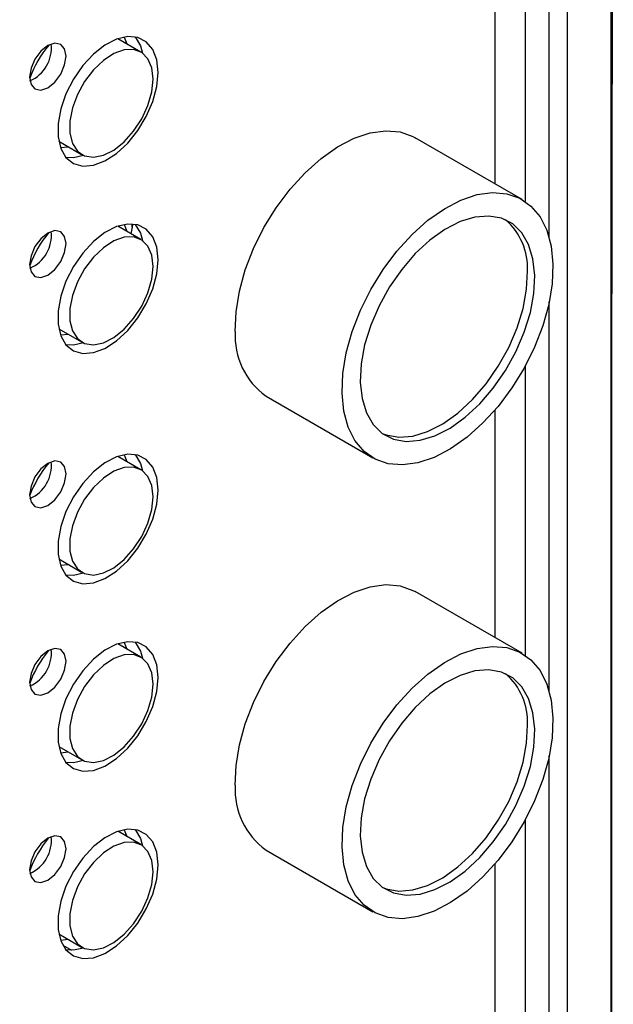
# Model space of a CAD drawing. Header units: millimetres. Extents: x 7180 to 8943, y -2677 to -1782.
# Tile 89 of 101: x 8612 to 8670, y -2352 to -2257. Entities that reach past the tile are written whole.
import ezdxf

# ---------------------------------------------------------------- set-up
doc = ezdxf.new("R2010")
doc.units = ezdxf.units.MM
doc.header["$LTSCALE"] = 3

msp = doc.modelspace()

# ---------------------------------------------------------------- linework, layer by layer
at = {"linetype": 'Continuous', "lineweight": 30}
for p, q in [((8665.521, -2373.016), (8665.521, -2205.567)), ((8663.753, -2277.809), (8663.753, -2209.62)), ((8661.429, -2274.254), (8661.429, -2211.197)), ((8658.459, -2240.842), (8658.459, -2272.522)), ((8624.032, -2259.726), (8621.799, -2258.437)), ((8661.103, -2274.049), (8650.709, -2268.048)), ((8616.05, -2268.397), (8618.282, -2269.685)), ((8616.215, -2269.006), (8616.97, -2268.927)), ((8624.032, -2277.935), (8621.799, -2276.646)), ((8623.198, -2276.747), (8623.19, -2276.433)), ((8623.198, -2276.747), (8623.279, -2276.44)), ((8663.753, -2321.902), (8663.753, -2283.974)), ((8616.05, -2286.605), (8618.282, -2287.894)), ((8616.238, -2287.215), (8616.97, -2287.136)), ((8661.429, -2318.347), (8661.429, -2290.213)), ((8636.21, -2293.163), (8646.604, -2299.164)), ((8658.459, -2294.526), (8658.459, -2316.615)), ((8624.032, -2300.308), (8621.799, -2299.019)), ((8616.05, -2308.979), (8618.282, -2310.267)), ((8616.215, -2309.588), (8616.97, -2309.51)), ((8661.103, -2318.142), (8650.709, -2312.141)), ((8624.032, -2318.517), (8621.799, -2317.228)), ((8616.05, -2327.187), (8618.282, -2328.476)), ((8616.215, -2327.797), (8616.97, -2327.718)), ((8663.753, -2370.251), (8663.753, -2328.067)), ((8661.429, -2368.727), (8661.429, -2334.306)), ((8624.032, -2336.726), (8621.799, -2335.437)), ((8636.21, -2337.257), (8646.604, -2343.257)), ((8658.459, -2338.62), (8658.459, -2367.013)), ((8616.05, -2345.396), (8618.282, -2346.685)), ((8616.215, -2346.006), (8616.97, -2345.927)), ((8616.442, -2346.511), (8617.288, -2347))]:
    msp.add_line(p, q, dxfattribs=at)
at = {"linetype": 'Continuous', "lineweight": 30, "flags": 128}
for points in [[(8669.754, -2395.816), (8669.754, -2395.816), (8669.754, -2394.182), (8669.755, -2387.65), (8669.757, -2361.521), (8669.759, -2257.004), (8669.758, -2243.009), (8669.755, -2205.124), (8669.754, -2196.258), (8669.754, -2196.258)], [(8625.711, -2261.701), (8625.579, -2260.478), (8625.192, -2259.472), (8624.569, -2258.739), (8623.745, -2258.317), (8622.764, -2258.229), (8621.679, -2258.48), (8620.548, -2259.057), (8619.433, -2259.928), (8618.392, -2261.047), (8617.484, -2262.353), (8616.756, -2263.775), (8616.247, -2265.238), (8615.986, -2266.661), (8615.986, -2267.969), (8616.247, -2269.092), (8616.756, -2269.967), (8617.484, -2270.549), (8618.392, -2270.805), (8619.433, -2270.723), (8620.548, -2270.306), (8621.679, -2269.577), (8622.764, -2268.576), (8623.745, -2267.355), (8624.569, -2265.982), (8625.192, -2264.529), (8625.579, -2263.076), (8625.711, -2261.701)], [(8622.719, -2258.968), (8622.436, -2258.32), (8622.41, -2258.275)], [(8623.501, -2258.261), (8624.002, -2259.128), (8624.202, -2259.837)], [(8616.763, -2260.126), (8616.628, -2259.423), (8616.245, -2258.982), (8615.671, -2258.87), (8614.995, -2259.106), (8614.318, -2259.652), (8613.745, -2260.425), (8613.362, -2261.309), (8613.227, -2262.167), (8613.362, -2262.871), (8613.745, -2263.312), (8614.318, -2263.423), (8614.995, -2263.188), (8615.671, -2262.642), (8616.245, -2261.869), (8616.628, -2260.985), (8616.763, -2260.126)], [(8625.223, -2262.358), (8625.095, -2261.264), (8624.72, -2260.387), (8624.121, -2259.781), (8623.336, -2259.484), (8622.414, -2259.515), (8621.412, -2259.872), (8620.395, -2260.533), (8619.426, -2261.457), (8618.565, -2262.584), (8617.868, -2263.845), (8617.377, -2265.159), (8617.123, -2266.446), (8617.123, -2267.623), (8617.377, -2268.616), (8617.868, -2269.364), (8618.565, -2269.819), (8619.426, -2269.953), (8620.395, -2269.757), (8621.412, -2269.244), (8622.414, -2268.446), (8623.336, -2267.412), (8624.121, -2266.209), (8624.72, -2264.911), (8625.095, -2263.6), (8625.223, -2262.358)], [(8633.211, -2286.867), (8633.29, -2284.965), (8633.62, -2282.956), (8634.192, -2280.89), (8634.993, -2278.816), (8636.001, -2276.786), (8637.194, -2274.851), (8638.541, -2273.057), (8640.008, -2271.449), (8641.561, -2270.066), (8643.161, -2268.943), (8644.768, -2268.107), (8646.342, -2267.579), (8647.846, -2267.372), (8649.242, -2267.49), (8650.495, -2267.932), (8650.709, -2268.048)], [(8618.464, -2269.777), (8617.485, -2269.99), (8616.748, -2269.958)], [(8643.605, -2292.867), (8643.685, -2290.966), (8644.014, -2288.957), (8644.587, -2286.89), (8645.387, -2284.817), (8646.396, -2282.787), (8647.588, -2280.851), (8648.935, -2279.057), (8650.403, -2277.449), (8651.956, -2276.067), (8653.555, -2274.944), (8655.162, -2274.108), (8656.737, -2273.58), (8658.241, -2273.372), (8659.636, -2273.491), (8660.89, -2273.932), (8661.97, -2274.686), (8662.85, -2275.733), (8663.509, -2277.048), (8663.93, -2278.598), (8664.102, -2280.345), (8664.023, -2282.247), (8663.693, -2284.256), (8663.121, -2286.322), (8662.321, -2288.396), (8661.312, -2290.426), (8660.119, -2292.361), (8658.773, -2294.155), (8657.305, -2295.763), (8655.752, -2297.146), (8654.152, -2298.269), (8652.545, -2299.105), (8650.971, -2299.633), (8649.467, -2299.84), (8648.071, -2299.722), (8646.818, -2299.28), (8645.738, -2298.527), (8644.858, -2297.48), (8644.199, -2296.165), (8643.778, -2294.615), (8643.605, -2292.867)], [(8662.335, -2281.425), (8662.164, -2279.827), (8661.739, -2278.436), (8661.076, -2277.293), (8660.192, -2276.433), (8659.116, -2275.882), (8657.881, -2275.657), (8656.523, -2275.764), (8655.083, -2276.201), (8653.607, -2276.955), (8652.138, -2278.001), (8650.721, -2279.309), (8649.399, -2280.838), (8648.213, -2282.543), (8647.198, -2284.372), (8646.385, -2286.268), (8645.799, -2288.174), (8645.458, -2290.033), (8645.372, -2291.788), (8645.544, -2293.385), (8645.968, -2294.777), (8646.632, -2295.92), (8647.515, -2296.78), (8648.591, -2297.331), (8649.827, -2297.556), (8651.185, -2297.448), (8652.624, -2297.011), (8654.101, -2296.258), (8655.57, -2295.212), (8656.987, -2293.904), (8658.309, -2292.374), (8659.495, -2290.669), (8660.51, -2288.841), (8661.323, -2286.945), (8661.908, -2285.038), (8662.25, -2283.179), (8662.335, -2281.425)], [(8625.711, -2279.91), (8625.579, -2278.687), (8625.192, -2277.681), (8624.569, -2276.947), (8623.745, -2276.525), (8622.764, -2276.438), (8621.679, -2276.689), (8620.548, -2277.266), (8619.433, -2278.137), (8618.392, -2279.256), (8617.484, -2280.561), (8616.756, -2281.984), (8616.247, -2283.446), (8615.986, -2284.87), (8615.986, -2286.178), (8616.247, -2287.3), (8616.756, -2288.176), (8617.484, -2288.758), (8618.392, -2289.014), (8619.433, -2288.932), (8620.548, -2288.515), (8621.679, -2287.786), (8622.764, -2286.784), (8623.745, -2285.564), (8624.569, -2284.191), (8625.192, -2282.738), (8625.579, -2281.285), (8625.711, -2279.91)], [(8622.719, -2277.177), (8622.436, -2276.528), (8622.41, -2276.484)], [(8623.501, -2276.47), (8624.002, -2277.336), (8624.202, -2278.045)], [(8616.763, -2278.335), (8616.628, -2277.632), (8616.245, -2277.191), (8615.671, -2277.079), (8614.995, -2277.314), (8614.318, -2277.86), (8613.745, -2278.634), (8613.362, -2279.517), (8613.227, -2280.376), (8613.362, -2281.08), (8613.745, -2281.521), (8614.318, -2281.632), (8614.995, -2281.397), (8615.671, -2280.851), (8616.245, -2280.078), (8616.628, -2279.194), (8616.763, -2278.335)], [(8625.223, -2280.567), (8625.095, -2279.473), (8624.72, -2278.596), (8624.121, -2277.989), (8623.336, -2277.693), (8622.414, -2277.724), (8621.412, -2278.081), (8620.395, -2278.742), (8619.426, -2279.666), (8618.565, -2280.793), (8617.868, -2282.054), (8617.377, -2283.368), (8617.123, -2284.655), (8617.123, -2285.832), (8617.377, -2286.825), (8617.868, -2287.573), (8618.565, -2288.028), (8619.426, -2288.162), (8620.395, -2287.966), (8621.412, -2287.453), (8622.414, -2286.654), (8623.336, -2285.621), (8624.121, -2284.417), (8624.72, -2283.119), (8625.095, -2281.809), (8625.223, -2280.567)], [(8647.511, -2296.777), (8647.884, -2296.922), (8649.12, -2297.148), (8650.478, -2297.04), (8651.917, -2296.603), (8653.394, -2295.85), (8654.863, -2294.803), (8656.28, -2293.496), (8657.601, -2291.966), (8658.788, -2290.261), (8659.803, -2288.433), (8660.616, -2286.537), (8661.201, -2284.63), (8661.542, -2282.771), (8661.628, -2281.017)], [(8618.464, -2287.986), (8617.485, -2288.199), (8616.748, -2288.167)], [(8616.763, -2300.709), (8616.628, -2300.005), (8616.245, -2299.564), (8615.671, -2299.453), (8614.995, -2299.688), (8614.318, -2300.234), (8613.745, -2301.007), (8613.362, -2301.891), (8613.227, -2302.75), (8613.362, -2303.453), (8613.745, -2303.894), (8614.318, -2304.006), (8614.995, -2303.77), (8615.671, -2303.224), (8616.245, -2302.451), (8616.628, -2301.567), (8616.763, -2300.709)], [(8625.711, -2302.283), (8625.579, -2301.06), (8625.192, -2300.054), (8624.569, -2299.321), (8623.745, -2298.899), (8622.764, -2298.811), (8621.679, -2299.062), (8620.548, -2299.639), (8619.433, -2300.51), (8618.392, -2301.629), (8617.484, -2302.935), (8616.756, -2304.357), (8616.247, -2305.82), (8615.986, -2307.243), (8615.986, -2308.551), (8616.247, -2309.674), (8616.756, -2310.549), (8617.484, -2311.131), (8618.392, -2311.387), (8619.433, -2311.305), (8620.548, -2310.888), (8621.679, -2310.159), (8622.764, -2309.158), (8623.745, -2307.937), (8624.569, -2306.564), (8625.192, -2305.111), (8625.579, -2303.658), (8625.711, -2302.283)], [(8622.719, -2299.55), (8622.436, -2298.902), (8622.41, -2298.858)], [(8623.501, -2298.843), (8624.002, -2299.71), (8624.202, -2300.419)], [(8625.223, -2302.94), (8625.095, -2301.847), (8624.72, -2300.969), (8624.121, -2300.363), (8623.336, -2300.066), (8622.414, -2300.097), (8621.412, -2300.454), (8620.395, -2301.115), (8619.426, -2302.039), (8618.565, -2303.166), (8617.868, -2304.427), (8617.377, -2305.742), (8617.123, -2307.028), (8617.123, -2308.205), (8617.377, -2309.198), (8617.868, -2309.946), (8618.565, -2310.401), (8619.426, -2310.535), (8620.395, -2310.339), (8621.412, -2309.826), (8622.414, -2309.028), (8623.336, -2307.994), (8624.121, -2306.791), (8624.72, -2305.493), (8625.095, -2304.182), (8625.223, -2302.94)], [(8618.464, -2310.36), (8617.485, -2310.572), (8616.748, -2310.541)], [(8633.211, -2330.96), (8633.29, -2329.059), (8633.62, -2327.05), (8634.192, -2324.983), (8634.993, -2322.909), (8636.001, -2320.88), (8637.194, -2318.944), (8638.541, -2317.15), (8640.008, -2315.542), (8641.561, -2314.159), (8643.161, -2313.036), (8644.768, -2312.201), (8646.342, -2311.672), (8647.846, -2311.465), (8649.242, -2311.584), (8650.495, -2312.025), (8650.709, -2312.141)], [(8616.763, -2318.917), (8616.628, -2318.214), (8616.245, -2317.773), (8615.671, -2317.661), (8614.995, -2317.897), (8614.318, -2318.442), (8613.745, -2319.216), (8613.362, -2320.1), (8613.227, -2320.958), (8613.362, -2321.662), (8613.745, -2322.103), (8614.318, -2322.214), (8614.995, -2321.979), (8615.671, -2321.433), (8616.245, -2320.66), (8616.628, -2319.776), (8616.763, -2318.917)], [(8625.711, -2320.492), (8625.579, -2319.269), (8625.192, -2318.263), (8624.569, -2317.53), (8623.745, -2317.107), (8622.764, -2317.02), (8621.679, -2317.271), (8620.548, -2317.848), (8619.433, -2318.719), (8618.392, -2319.838), (8617.484, -2321.143), (8616.756, -2322.566), (8616.247, -2324.028), (8615.986, -2325.452), (8615.986, -2326.76), (8616.247, -2327.882), (8616.756, -2328.758), (8617.484, -2329.34), (8618.392, -2329.596), (8619.433, -2329.514), (8620.548, -2329.097), (8621.679, -2328.368), (8622.764, -2327.366), (8623.745, -2326.146), (8624.569, -2324.773), (8625.192, -2323.32), (8625.579, -2321.867), (8625.711, -2320.492)], [(8622.719, -2317.759), (8622.436, -2317.111), (8622.41, -2317.066)], [(8623.501, -2317.052), (8624.002, -2317.919), (8624.202, -2318.628)], [(8643.605, -2336.961), (8643.685, -2335.059), (8644.014, -2333.05), (8644.587, -2330.984), (8645.387, -2328.91), (8646.396, -2326.88), (8647.588, -2324.945), (8648.935, -2323.151), (8650.403, -2321.543), (8651.956, -2320.16), (8653.555, -2319.037), (8655.162, -2318.201), (8656.737, -2317.673), (8658.241, -2317.466), (8659.636, -2317.584), (8660.89, -2318.026), (8661.97, -2318.779), (8662.85, -2319.826), (8663.509, -2321.141), (8663.93, -2322.691), (8664.102, -2324.438), (8664.023, -2326.34), (8663.693, -2328.349), (8663.121, -2330.416), (8662.321, -2332.489), (8661.312, -2334.519), (8660.119, -2336.455), (8658.773, -2338.248), (8657.305, -2339.856), (8655.752, -2341.239), (8654.152, -2342.362), (8652.545, -2343.198), (8650.971, -2343.726), (8649.467, -2343.933), (8648.071, -2343.815), (8646.818, -2343.373), (8645.738, -2342.62), (8644.858, -2341.573), (8644.199, -2340.258), (8643.778, -2338.708), (8643.605, -2336.961)], [(8625.223, -2321.149), (8625.095, -2320.055), (8624.72, -2319.178), (8624.121, -2318.571), (8623.336, -2318.275), (8622.414, -2318.306), (8621.412, -2318.663), (8620.395, -2319.324), (8619.426, -2320.248), (8618.565, -2321.375), (8617.868, -2322.636), (8617.377, -2323.95), (8617.123, -2325.237), (8617.123, -2326.414), (8617.377, -2327.407), (8617.868, -2328.155), (8618.565, -2328.61), (8619.426, -2328.744), (8620.395, -2328.548), (8621.412, -2328.035), (8622.414, -2327.236), (8623.336, -2326.203), (8624.121, -2324.999), (8624.72, -2323.702), (8625.095, -2322.391), (8625.223, -2321.149)], [(8662.335, -2325.518), (8662.164, -2323.921), (8661.739, -2322.529), (8661.076, -2321.386), (8660.192, -2320.526), (8659.116, -2319.975), (8657.881, -2319.75), (8656.523, -2319.858), (8655.083, -2320.295), (8653.607, -2321.048), (8652.138, -2322.094), (8650.721, -2323.402), (8649.399, -2324.932), (8648.213, -2326.637), (8647.198, -2328.465), (8646.385, -2330.361), (8645.799, -2332.268), (8645.458, -2334.126), (8645.372, -2335.881), (8645.544, -2337.478), (8645.968, -2338.87), (8646.632, -2340.013), (8647.515, -2340.873), (8648.591, -2341.424), (8649.827, -2341.649), (8651.185, -2341.541), (8652.624, -2341.104), (8654.101, -2340.351), (8655.57, -2339.305), (8656.987, -2337.997), (8658.309, -2336.467), (8659.495, -2334.763), (8660.51, -2332.934), (8661.323, -2331.038), (8661.908, -2329.132), (8662.25, -2327.273), (8662.335, -2325.518)], [(8647.511, -2340.87), (8647.884, -2341.016), (8649.12, -2341.241), (8650.478, -2341.133), (8651.917, -2340.696), (8653.394, -2339.943), (8654.863, -2338.897), (8656.28, -2337.589), (8657.601, -2336.059), (8658.788, -2334.354), (8659.803, -2332.526), (8660.616, -2330.63), (8661.201, -2328.723), (8661.542, -2326.864), (8661.628, -2325.11)], [(8618.464, -2328.568), (8617.485, -2328.781), (8616.748, -2328.749)], [(8616.763, -2337.126), (8616.628, -2336.423), (8616.245, -2335.982), (8615.671, -2335.87), (8614.995, -2336.105), (8614.318, -2336.651), (8613.745, -2337.425), (8613.362, -2338.308), (8613.227, -2339.167), (8613.362, -2339.871), (8613.745, -2340.312), (8614.318, -2340.423), (8614.995, -2340.188), (8615.671, -2339.642), (8616.245, -2338.869), (8616.628, -2337.985), (8616.763, -2337.126)], [(8625.711, -2338.701), (8625.579, -2337.478), (8625.192, -2336.472), (8624.569, -2335.738), (8623.745, -2335.316), (8622.764, -2335.229), (8621.679, -2335.48), (8620.548, -2336.057), (8619.433, -2336.928), (8618.392, -2338.047), (8617.484, -2339.352), (8616.756, -2340.775), (8616.247, -2342.237), (8615.986, -2343.661), (8615.986, -2344.969), (8616.247, -2346.091), (8616.756, -2346.967), (8617.484, -2347.549), (8618.392, -2347.805), (8619.433, -2347.723), (8620.548, -2347.306), (8621.679, -2346.577), (8622.764, -2345.575), (8623.745, -2344.355), (8624.569, -2342.981), (8625.192, -2341.529), (8625.579, -2340.076), (8625.711, -2338.701)], [(8622.719, -2335.968), (8622.436, -2335.319), (8622.41, -2335.275)], [(8623.501, -2335.26), (8624.002, -2336.127), (8624.202, -2336.836)], [(8625.223, -2339.358), (8625.095, -2338.264), (8624.72, -2337.387), (8624.121, -2336.78), (8623.336, -2336.483), (8622.414, -2336.515), (8621.412, -2336.872), (8620.395, -2337.533), (8619.426, -2338.456), (8618.565, -2339.584), (8617.868, -2340.845), (8617.377, -2342.159), (8617.123, -2343.446), (8617.123, -2344.622), (8617.377, -2345.616), (8617.868, -2346.364), (8618.565, -2346.819), (8619.426, -2346.953), (8620.395, -2346.757), (8621.412, -2346.244), (8622.414, -2345.445), (8623.336, -2344.412), (8624.121, -2343.208), (8624.72, -2341.91), (8625.095, -2340.6), (8625.223, -2339.358)], [(8618.464, -2346.777), (8617.485, -2346.99), (8616.748, -2346.958)]]:
    msp.add_lwpolyline(points, dxfattribs=at)
at = {"linetype": 'Continuous', "lineweight": 30}
for centre, radius, start, end in [((8623.574, -2266.101), 11.035, 140.36065, 159.63096), ((8611.868, -2259.342), 3.472, 293.58228, 6.42313), ((8655.498, -2280.692), 6.139, 356.97019, 49.44569), ((8623.574, -2284.31), 11.035, 140.36045, 159.63115), ((8611.868, -2277.551), 3.472, 293.58228, 6.42313), ((8643.978, -2282.041), 21.443, 165.70524, 167.41172), ((8640.389, -2287.31), 7.192, 176.46491, 234.47509), ((8623.577, -2306.685), 11.039, 140.36235, 159.305), ((8611.868, -2299.924), 3.472, 293.58165, 6.42359), ((8611.87, -2318.135), 3.469, 293.55627, 6.63939), ((8623.578, -2324.894), 11.04, 140.71227, 159.62792), ((8655.498, -2324.785), 6.139, 356.97032, 49.44557), ((8640.389, -2331.403), 7.192, 176.46487, 234.47513), ((8611.87, -2336.344), 3.469, 293.55627, 6.63939), ((8623.578, -2343.103), 11.04, 140.71227, 159.62792)]:
    msp.add_arc(centre, radius, start, end, dxfattribs=at)
for points, knots in [([(8501.367, -2290.843), (8531.979, -2273.195), (8578.185, -2246.557), (8632.039, -2215.328), (8656.531, -2201.364), (8665.822, -2195.872), (8667.817, -2194.815), (8668.663, -2194.184), (8668.946, -2193.974)], [0, 0, 0, 0, 0.5474053, 0.8262536, 0.9656777, 0.9831057, 0.9943661, 1, 1, 1, 1]), ([(8669.814, -2396.289), (8669.857, -2395.747), (8669.968, -2394.326), (8669.957, -2391.741), (8669.823, -2387.387), (8669.869, -2381.771), (8669.808, -2343.732), (8669.809, -2291.289), (8669.939, -2235.623), (8669.784, -2210.354), (8669.949, -2201.326), (8669.981, -2197.218), (8669.862, -2195.821), (8669.812, -2195.234)], [0, 0, 0, 0, 0.008373, 0.021975, 0.038224, 0.072199, 0.106314, 0.60528, 0.854763, 0.938964, 0.98032, 0.991745, 1, 1, 1, 1])]:
    msp.add_open_spline(points, degree=3, knots=knots, dxfattribs=at)

doc.saveas('drawing.dxf')
